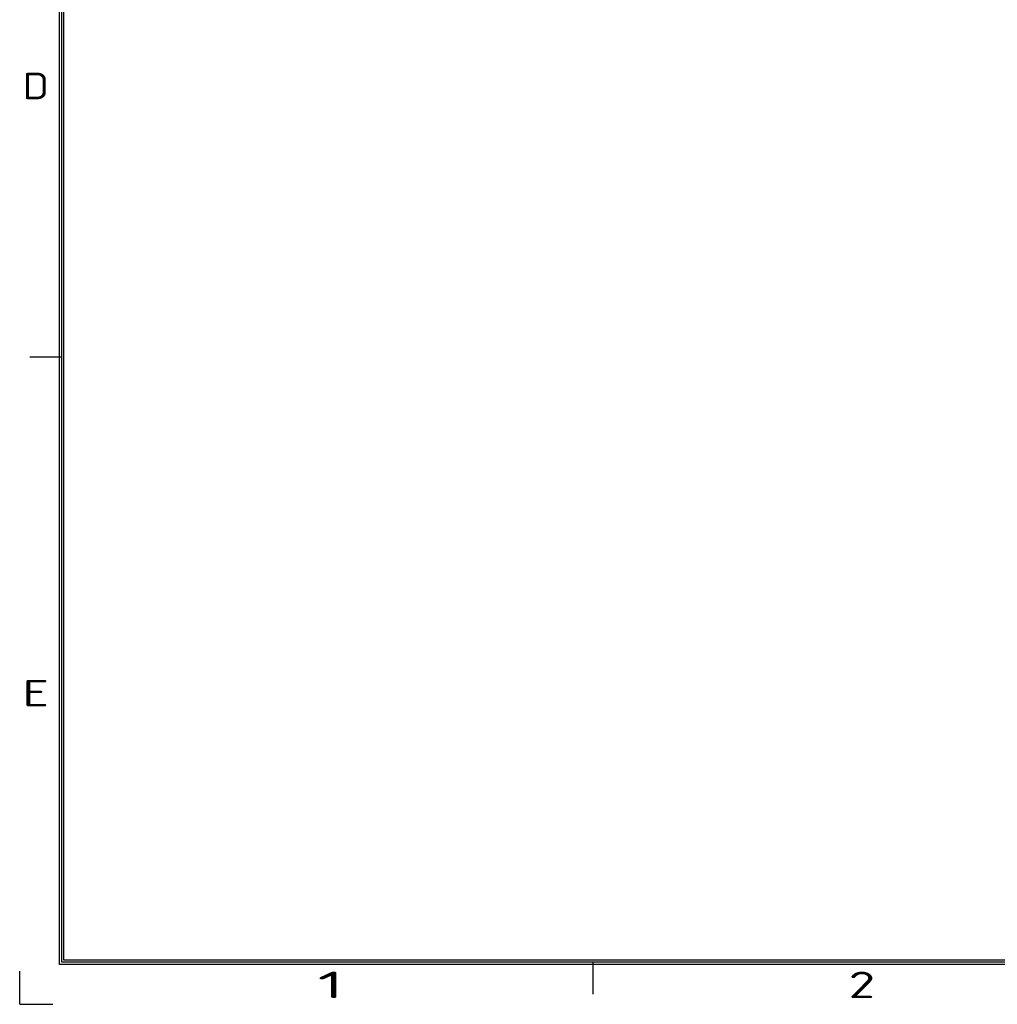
# Model space of a CAD drawing. Extents: x 0 to 555, y 0 to 389.
# Tile 1 of 21: x 0 to 135, y 0 to 136. Entities that reach past the tile are written whole.
import ezdxf
from ezdxf.enums import TextEntityAlignment as Align

# ---------------------------------------------------------------- set-up
doc = ezdxf.new("R2010")
doc.units = 0
doc.header["$LTSCALE"] = 23.1
doc.header["$MEASUREMENT"] = 0
doc.layers.get('0').update_dxf_attribs({"linetype": 'CONTINUOUS'})
doc.styles.get("Standard").update_dxf_attribs({"font": 'isocp3.shx', "bigfont": 'gbcbig.shx'})

# ---------------------------------------------------------------- blocks, each defined once
blk = doc.blocks.new('A3')
for p, q in [((231.12, 4.24), (231.12, 295.1)), ((231.35, 4.47), (231.35, 294.88)), ((231.57, 4.69), (231.57, 294.65)), ((231.35, 68.88), (227.96, 68.88)), ((649.67, 4.24), (231.12, 4.24)), ((649.45, 4.47), (231.35, 4.47)), ((649.22, 4.69), (231.57, 4.69)), ((287.85, 4.47), (287.85, 1.08)), ((226.88, 0), (226.88, 3.54)), ((226.88, 0), (230.41, 0))]:
    blk.add_line(p, q)
for s, width, p, p2 in [('D', 1.414518, (227.18, 96.34), (230, 96.34)), ('E', 1.818182, (227.18, 31.7), (230, 31.7)), ('1', 2.857143, (258.57, 0.66), (261.39, 0.66)), ('2', 1.639186, (315.07, 0.66), (317.89, 0.66))]:
    blk.add_text(s, height=2.82, dxfattribs=dict(width=width)).set_placement(p, p2, align=Align.FIT)
for tag, p in [('XXXE', (541.66, 30.61)), ('XXXC', (574.68, 30.61)), ('XXXA', (625.44, 30.61)), ('XXXG', (499.17, 23.61)), ('XXXF', (541.66, 23.61)), ('XXXD', (574.68, 23.61)), ('XXXB', (625.44, 23.61)), ('XXXK', (515.42, 22.59)), ('XXXM', (502.54, 6.73))]:
    blk.add_attdef(tag, text='', height=2.5).set_placement(p, align=Align.CENTER)
blk.add_attdef('XXXJ', text='', height=2.5).set_placement((504.73, 17.63), align=Align.MIDDLE_RIGHT)

msp = doc.modelspace()

# ---------------------------------------------------------------- block references
at = {"xscale": 1.3, "yscale": 1.3, "zscale": 1.3}
msp.add_blockref('A3', (-294.942, 0), dxfattribs=at)

doc.saveas('drawing.dxf')
